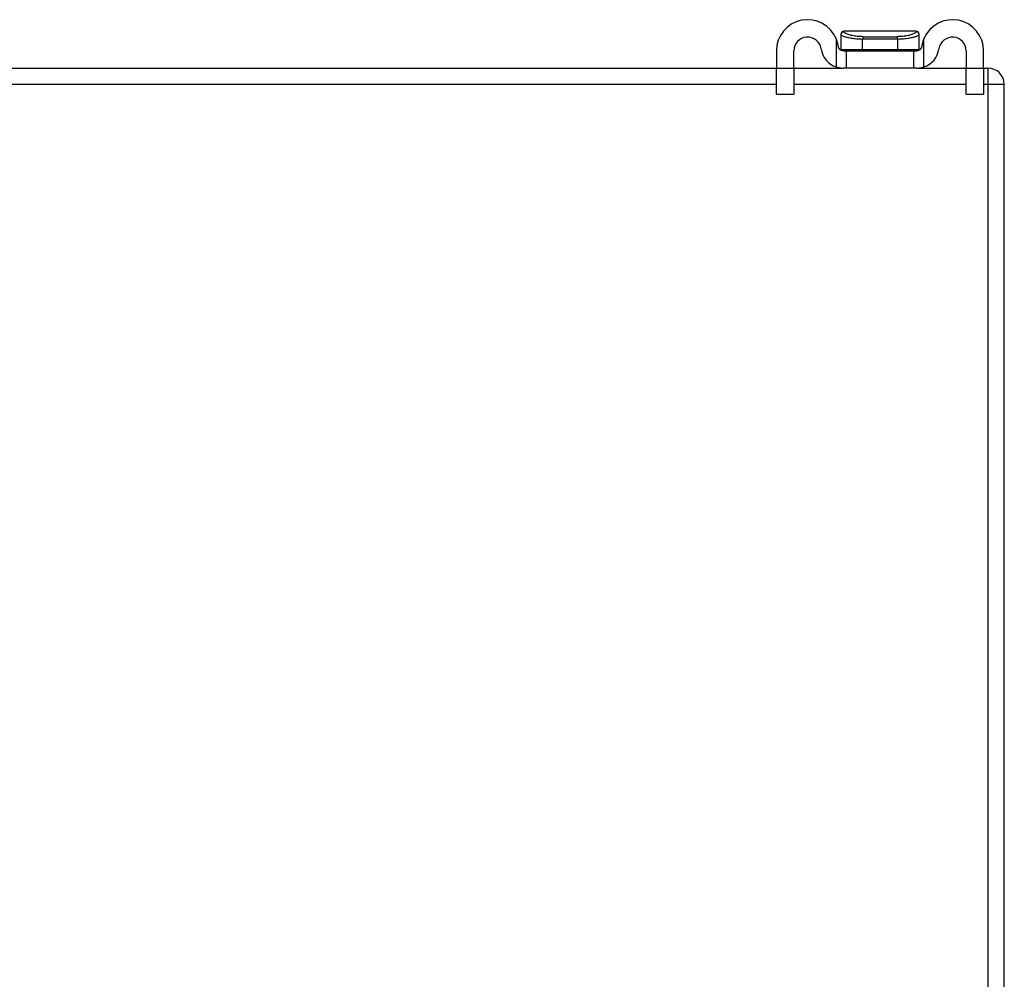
# Model space of a CAD drawing. Header units: inches. Extents: x 25 to 686, y 75 to 314.
# Tile 34 of 160: x 151.49 to 157.43, y 80.67 to 86.46. Entities that reach past the tile are written whole.
import ezdxf

# ---------------------------------------------------------------- set-up
doc = ezdxf.new("R2010")
doc.units = ezdxf.units.IN
doc.header["$MEASUREMENT"] = 0
doc.layers.add('Visible Edges(ANSI)', color=7, linetype='Continuous', lineweight=25)
doc.layers.add('Visible Tangent Edges(ANSI)', color=7, linetype='Continuous', lineweight=25)

msp = doc.modelspace()

# ---------------------------------------------------------------- linework, layer by layer
at = {"layer": 'Visible Edges(ANSI)'}
for p, q in [((156.4436, 86.3685), (156.4436, 86.3673)), ((156.4436, 86.3673), (156.4436, 86.278)), ((156.8964, 86.3882), (156.4633, 86.3882)), ((156.9161, 86.3673), (156.9161, 86.3685)), ((156.9161, 86.278), (156.9161, 86.3673)), ((156.0548, 86.2701), (156.0548, 86.1636)), ((156.1598, 86.1636), (156.1598, 86.2701)), ((156.4586, 86.2701), (156.4768, 86.2701)), ((156.4768, 86.1651), (156.4768, 86.2701)), ((156.4768, 86.2701), (156.8828, 86.2701)), ((156.8828, 86.2701), (156.9011, 86.2701)), ((156.8828, 86.2701), (156.8828, 86.1651)), ((157.1998, 86.2701), (157.1998, 86.1636)), ((157.3048, 86.1636), (157.3048, 86.2701)), ((91.5288, 86.1651), (156.0548, 86.1651)), ((156.0548, 86.0076), (156.0548, 86.1636)), ((156.1598, 86.1651), (156.4586, 86.1651)), ((156.1598, 86.1636), (156.1598, 86.0076)), ((156.4768, 86.1651), (156.4586, 86.1651)), ((156.8828, 86.1651), (156.4768, 86.1651)), ((156.9011, 86.1651), (156.8828, 86.1651)), ((156.9011, 86.1651), (157.1998, 86.1651)), ((157.1998, 86.0076), (157.1998, 86.1636)), ((157.3048, 86.1651), (157.3308, 86.1651)), ((157.3048, 86.1636), (157.3048, 86.0076)), ((157.4298, 76.2641), (157.4298, 86.0661)), ((156.0548, 86.0076), (156.1598, 86.0076)), ((157.1998, 86.0076), (157.3048, 86.0076))]:
    msp.add_line(p, q, dxfattribs=at)
at = {"layer": 'Visible Edges(ANSI)', "flags": 128}
for points in [[(156.4279, 86.2967), (156.4276, 86.2987), (156.4273, 86.3007), (156.427, 86.3027), (156.4266, 86.3047), (156.4262, 86.3067), (156.4258, 86.3087), (156.4254, 86.3107), (156.4249, 86.3127), (156.4245, 86.3147), (156.424, 86.3166), (156.4234, 86.3186), (156.4229, 86.3206), (156.4223, 86.3225), (156.4218, 86.3245), (156.4212, 86.3264), (156.4205, 86.3284), (156.4199, 86.3303), (156.4192, 86.3322), (156.4186, 86.3341), (156.4179, 86.3361), (156.4171, 86.3379), (156.4164, 86.3398), (156.4156, 86.3417), (156.4148, 86.3436)], [(156.9448, 86.3436), (156.9441, 86.3417), (156.9433, 86.3398), (156.9426, 86.3379), (156.9418, 86.3361), (156.9411, 86.3341), (156.9404, 86.3322), (156.9398, 86.3303), (156.9391, 86.3284), (156.9385, 86.3264), (156.9379, 86.3245), (156.9373, 86.3225), (156.9368, 86.3206), (156.9362, 86.3186), (156.9357, 86.3166), (156.9352, 86.3147), (156.9348, 86.3127), (156.9343, 86.3107), (156.9339, 86.3087), (156.9335, 86.3067), (156.9331, 86.3047), (156.9327, 86.3027), (156.9324, 86.3007), (156.932, 86.2987), (156.9317, 86.2967)], [(156.4586, 86.2701), (156.4572, 86.2701), (156.4557, 86.2702), (156.4542, 86.2704), (156.4526, 86.2707), (156.4509, 86.2711), (156.4493, 86.2715), (156.4476, 86.2721), (156.446, 86.2728), (156.4444, 86.2736), (156.4428, 86.2744), (156.4412, 86.2755), (156.4396, 86.2766), (156.4381, 86.2779), (156.4367, 86.2792), (156.4354, 86.2806), (156.4342, 86.282), (156.433, 86.2836), (156.432, 86.2853), (156.431, 86.2871), (156.4301, 86.2889), (156.4294, 86.2908), (156.4288, 86.2927), (156.4283, 86.2947), (156.4279, 86.2967)], [(156.9317, 86.2967), (156.9314, 86.2947), (156.9309, 86.2927), (156.9303, 86.2908), (156.9296, 86.2889), (156.9287, 86.2871), (156.9277, 86.2853), (156.9267, 86.2836), (156.9255, 86.282), (156.9243, 86.2806), (156.923, 86.2792), (156.9216, 86.2779), (156.92, 86.2766), (156.9185, 86.2755), (156.9169, 86.2744), (156.9153, 86.2736), (156.9137, 86.2728), (156.9121, 86.2721), (156.9104, 86.2715), (156.9088, 86.2711), (156.9071, 86.2707), (156.9055, 86.2704), (156.904, 86.2702), (156.9025, 86.2701), (156.9011, 86.2701)], [(156.4148, 86.1723), (156.4167, 86.1717), (156.4186, 86.1711), (156.4206, 86.1705), (156.4225, 86.17), (156.4245, 86.1694), (156.4265, 86.169), (156.4285, 86.1685), (156.4304, 86.1681), (156.4324, 86.1676), (156.4344, 86.1673), (156.4363, 86.1669), (156.4382, 86.1666), (156.4402, 86.1663), (156.442, 86.1661), (156.4439, 86.1659), (156.4457, 86.1657), (156.4475, 86.1655), (156.4492, 86.1654), (156.4509, 86.1653), (156.4526, 86.1652), (156.4542, 86.1652), (156.4557, 86.1651), (156.4572, 86.1651), (156.4586, 86.1651)], [(156.9011, 86.1651), (156.9025, 86.1651), (156.904, 86.1651), (156.9055, 86.1652), (156.9071, 86.1652), (156.9088, 86.1653), (156.9105, 86.1654), (156.9122, 86.1655), (156.914, 86.1657), (156.9158, 86.1659), (156.9177, 86.1661), (156.9195, 86.1663), (156.9214, 86.1666), (156.9234, 86.1669), (156.9253, 86.1673), (156.9273, 86.1676), (156.9293, 86.1681), (156.9312, 86.1685), (156.9332, 86.169), (156.9352, 86.1694), (156.9371, 86.17), (156.9391, 86.1705), (156.941, 86.1711), (156.943, 86.1717), (156.9448, 86.1723)]]:
    msp.add_lwpolyline(points, dxfattribs=at)
at = {"layer": 'Visible Edges(ANSI)'}
for centre, radius, start, end in [((156.2423, 86.2701), 0.1875, 23.07392, 180), ((157.1173, 86.2701), 0.1875, 0, 156.92608), ((156.2423, 86.2701), 0.0825, 8.15644, 180), ((156.4633, 86.3685), 0.0197, 90, 180), ((156.8964, 86.3685), 0.0197, 0, 90), ((157.1173, 86.2701), 0.0825, 0, 171.84356), ((156.4586, 86.3011), 0.136, 188.15644, 251.21709), ((156.4515, 86.278), 0.00787, 180, 218.12887), ((156.9082, 86.278), 0.00787, 321.87113, 0), ((156.9011, 86.3011), 0.136, 288.78291, 351.84356), ((157.3308, 86.0661), 0.099, 0, 90)]:
    msp.add_arc(centre, radius, start, end, dxfattribs=at)
at = {"layer": 'Visible Tangent Edges(ANSI)'}
for p, q in [((156.4148, 86.3436), (156.4148, 86.1723)), ((156.5749, 86.278), (156.5749, 86.341)), ((156.7848, 86.341), (156.5749, 86.341)), ((156.5768, 86.3551), (156.7829, 86.3551)), ((156.7848, 86.341), (156.7848, 86.278)), ((156.9448, 86.1723), (156.9448, 86.3436)), ((156.4436, 86.278), (156.5749, 86.278)), ((156.5749, 86.278), (156.7848, 86.278)), ((156.7848, 86.278), (156.9161, 86.278)), ((156.1598, 86.1636), (156.0548, 86.1636)), ((157.3048, 86.1636), (157.1998, 86.1636)), ((157.3308, 86.1651), (157.3308, 86.0661)), ((156.0548, 86.0661), (91.5288, 86.0661)), ((157.1998, 86.0661), (156.1598, 86.0661)), ((157.3308, 86.0661), (157.3048, 86.0661)), ((157.4298, 86.0661), (157.3308, 86.0661)), ((157.3308, 86.0661), (157.3308, 76.2641))]:
    msp.add_line(p, q, dxfattribs=at)
at = {"layer": 'Visible Tangent Edges(ANSI)', "flags": 128}
for points in [[(156.4436, 86.3673), (156.4439, 86.3665), (156.4447, 86.3656), (156.446, 86.3646), (156.4478, 86.3635), (156.4501, 86.3622), (156.4529, 86.3609), (156.4562, 86.3595), (156.46, 86.358), (156.4642, 86.3565), (156.469, 86.355), (156.4741, 86.3535), (156.4797, 86.352), (156.4858, 86.3505), (156.4922, 86.3491), (156.499, 86.3477), (156.5061, 86.3465), (156.5137, 86.3453), (156.5216, 86.3442), (156.5298, 86.3433), (156.5383, 86.3425), (156.5471, 86.3419), (156.5561, 86.3414), (156.5654, 86.3411), (156.5749, 86.341)], [(156.5768, 86.3551), (156.5679, 86.3552), (156.5592, 86.3555), (156.5507, 86.3561), (156.5425, 86.3568), (156.5345, 86.3578), (156.5269, 86.3589), (156.5196, 86.3602), (156.5126, 86.3616), (156.506, 86.3631), (156.4998, 86.3648), (156.494, 86.3665), (156.4886, 86.3683), (156.4836, 86.3701), (156.4791, 86.3719), (156.475, 86.3737), (156.4714, 86.3755), (156.4683, 86.3773), (156.4656, 86.379), (156.4635, 86.3806), (156.4619, 86.3821), (156.4607, 86.3835), (156.4601, 86.3847), (156.4601, 86.3858), (156.4605, 86.3867)], [(156.4605, 86.3867), (156.4607, 86.3869), (156.4608, 86.387), (156.4609, 86.3871), (156.461, 86.3872), (156.4612, 86.3874), (156.4613, 86.3875), (156.4614, 86.3875), (156.4615, 86.3876), (156.4616, 86.3877), (156.4618, 86.3878), (156.4619, 86.3879), (156.462, 86.3879), (156.4621, 86.388), (156.4622, 86.388), (156.4623, 86.3881), (156.4625, 86.3881), (156.4626, 86.3881), (156.4627, 86.3882), (156.4628, 86.3882), (156.4629, 86.3882), (156.463, 86.3882), (156.4631, 86.3882), (156.4632, 86.3882), (156.4633, 86.3882)], [(156.8992, 86.3867), (156.8996, 86.3858), (156.8995, 86.3847), (156.899, 86.3835), (156.8978, 86.3821), (156.8962, 86.3806), (156.8941, 86.379), (156.8914, 86.3773), (156.8883, 86.3755), (156.8847, 86.3737), (156.8806, 86.3719), (156.8761, 86.3701), (156.8711, 86.3683), (156.8657, 86.3665), (156.8599, 86.3648), (156.8537, 86.3631), (156.8471, 86.3616), (156.8401, 86.3602), (156.8328, 86.3589), (156.8252, 86.3578), (156.8172, 86.3568), (156.809, 86.3561), (156.8005, 86.3555), (156.7918, 86.3552), (156.7829, 86.3551)], [(156.7848, 86.341), (156.7943, 86.3411), (156.8036, 86.3414), (156.8126, 86.3419), (156.8214, 86.3425), (156.8299, 86.3433), (156.8381, 86.3442), (156.846, 86.3453), (156.8535, 86.3465), (156.8607, 86.3477), (156.8675, 86.3491), (156.8739, 86.3505), (156.8799, 86.352), (156.8856, 86.3535), (156.8907, 86.355), (156.8954, 86.3565), (156.8997, 86.358), (156.9035, 86.3595), (156.9068, 86.3609), (156.9096, 86.3622), (156.9119, 86.3635), (156.9137, 86.3646), (156.915, 86.3656), (156.9158, 86.3665), (156.9161, 86.3673)], [(156.8964, 86.3882), (156.8965, 86.3882), (156.8966, 86.3882), (156.8967, 86.3882), (156.8968, 86.3882), (156.8969, 86.3882), (156.897, 86.3882), (156.8971, 86.3881), (156.8972, 86.3881), (156.8973, 86.3881), (156.8975, 86.388), (156.8976, 86.388), (156.8977, 86.3879), (156.8978, 86.3879), (156.8979, 86.3878), (156.898, 86.3877), (156.8982, 86.3876), (156.8983, 86.3875), (156.8984, 86.3875), (156.8985, 86.3874), (156.8987, 86.3872), (156.8988, 86.3871), (156.8989, 86.387), (156.899, 86.3869), (156.8992, 86.3867)]]:
    msp.add_lwpolyline(points, dxfattribs=at)
at = {"layer": 'Visible Tangent Edges(ANSI)'}
for centre, major_axis, ratio, start_param, end_param in [((156.4633, 86.3673), (-0.0197, 0), 0.9973, 4.854218, 6.283185), ((156.5814, 86.341), (0, 0.0197), 0.333333, 0.778875, 1.570796), ((156.7783, 86.341), (0, 0.0197), 0.333333, 4.712389, 5.50431), ((156.8964, 86.3673), (0.0197, 0), 0.9973, 0, 1.428968), ((156.5775, 86.278), (0, -0.00787), 0.333333, 4.712389, 6.283185), ((156.7822, 86.278), (0, -0.00787), 0.333333, 0, 1.570796)]:
    msp.add_ellipse(centre, major_axis=major_axis, ratio=ratio, start_param=start_param, end_param=end_param, dxfattribs=at)

doc.saveas('drawing.dxf')
